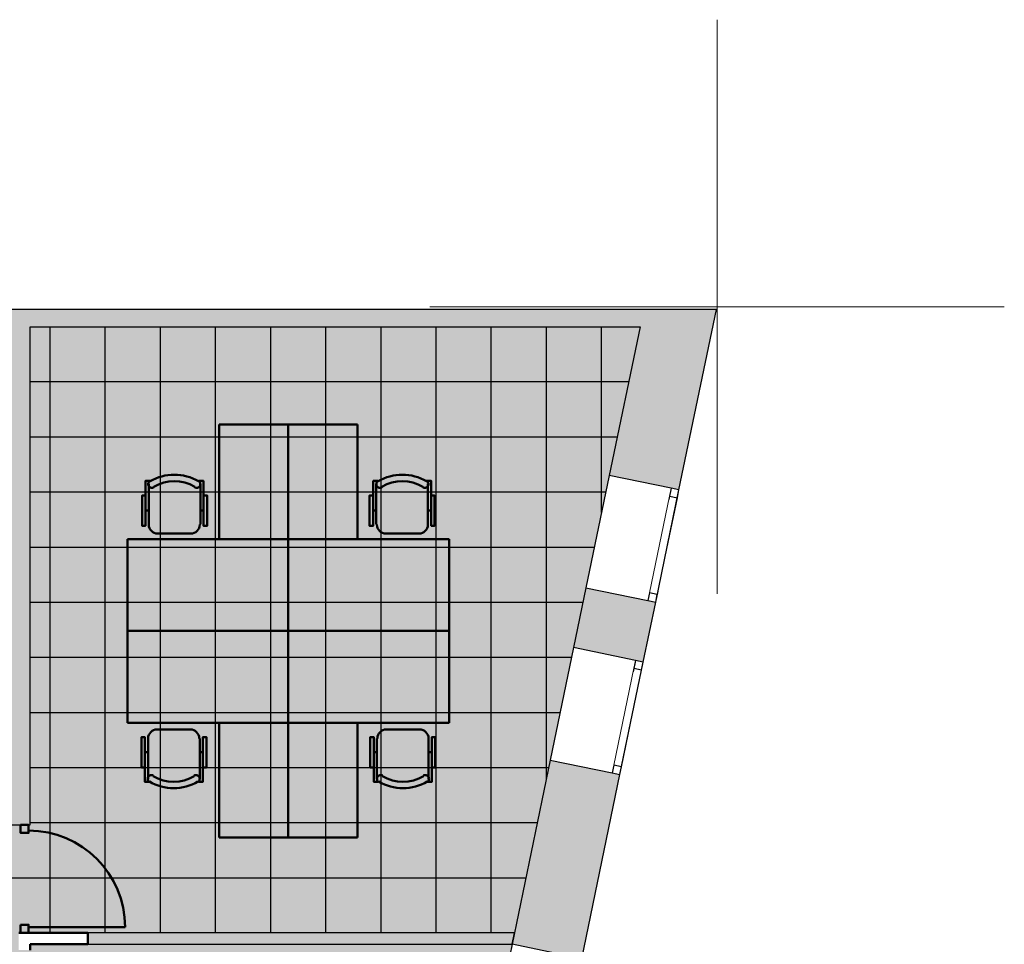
# Model space of a CAD drawing. Header units: metres. Extents: x -1 to 430, y -6 to 34.
# Tile 22 of 22: x 421 to 430, y 23 to 31. Entities that reach past the tile are written whole.
import ezdxf

# ---------------------------------------------------------------- set-up
doc = ezdxf.new("R2010")
doc.units = ezdxf.units.M
doc.linetypes.add('CONTINUA', pattern=[0])
doc.linetypes.add('PUNKT', pattern=[6.35, 0, -6.35])
for name, color, linetype, lineweight in [('3D P1 MURS EXISTENTS', 7, 'CONTINUA', 25), ('3D P1 MURS NOUS', 7, 'CONTINUA', 25), ('P1 ESCALES 2D', 7, 'CONTINUA', 25), ('P1 MOBLES', 7, 'CONTINUA', 25), ('P1 PAVIMENT', 7, 'CONTINUA', 25)]:
    doc.layers.add(name, color=color, linetype=linetype, lineweight=lineweight)

# ---------------------------------------------------------------- blocks, each defined once
blk = doc.blocks.new('TRAMA_1')
at = {"layer": 'P1 PAVIMENT', "linetype": 'CONTINUA', "lineweight": 25, "transparency": 33554687}
for points in [[(422.6338, 26.4), (422.64, 26.4062), (422.6463, 26.4), (422.64, 26.3938)], [(425.0337, 26.4), (425.04, 26.4062), (425.0462, 26.4), (425.04, 26.3938)], [(422.6338, 24), (422.64, 24.0062), (422.6463, 24), (422.64, 23.9937)], [(425.0337, 24), (425.04, 24.0062), (425.0462, 24), (425.04, 23.9937)]]:
    blk.add_hatch(color=7, dxfattribs=at).paths.add_polyline_path(points, flags=16)
at = {"layer": 'P1 PAVIMENT', "color": 7, "linetype": 'CONTINUA', "lineweight": 25, "transparency": 33554687}
for p, q in [((421.68, 26.4), (421.68, 28.0782)), ((422.16, 26.4), (422.16, 28.0782)), ((422.64, 26.4), (422.64, 28.0782)), ((423.12, 26.4), (423.12, 28.0782)), ((423.6, 26.4), (423.6, 28.0782)), ((424.08, 26.4), (424.08, 28.0782)), ((424.56, 26.4), (424.56, 28.0782)), ((425.04, 26.4), (425.04, 28.0782)), ((425.52, 26.4), (425.52, 28.0782)), ((426, 26.4), (426, 28.0782)), ((426.48, 26.4602), (426.48, 28.0782)), ((421.507, 27.6), (422.4, 27.6)), ((422.4, 27.6), (424.8, 27.6)), ((424.8, 27.6), (426.7162, 27.6)), ((421.507, 27.12), (422.4, 27.12)), ((422.4, 27.12), (424.8, 27.12)), ((424.8, 27.12), (426.6167, 27.12)), ((421.507, 26.64), (422.4, 26.64)), ((422.4, 26.64), (424.8, 26.64)), ((424.8, 26.64), (426.5173, 26.64)), ((421.68, 24), (421.68, 26.4)), ((422.16, 24), (422.16, 26.4)), ((422.64, 24), (422.64, 26.4)), ((423.12, 24), (423.12, 26.4)), ((423.6, 24), (423.6, 26.4)), ((424.08, 24), (424.08, 26.4)), ((424.56, 24), (424.56, 26.4)), ((425.04, 24), (425.04, 26.4)), ((425.52, 24), (425.52, 26.4)), ((426, 24.144), (426, 26.4)), ((421.507, 26.16), (422.4, 26.16)), ((422.4, 26.16), (424.8, 26.16)), ((424.8, 26.16), (426.4178, 26.16)), ((421.507, 25.68), (422.4, 25.68)), ((422.4, 25.68), (424.8, 25.68)), ((424.8, 25.68), (426.3183, 25.68)), ((421.507, 25.2), (422.4, 25.2)), ((422.4, 25.2), (424.8, 25.2)), ((424.8, 25.2), (426.2188, 25.2)), ((421.507, 24.72), (422.4, 24.72)), ((422.4, 24.72), (424.8, 24.72)), ((424.8, 24.72), (426.1194, 24.72)), ((421.507, 24.24), (422.4, 24.24)), ((422.4, 24.24), (424.8, 24.24)), ((424.8, 24.24), (426.0199, 24.24)), ((421.68, 22.8007), (421.68, 24)), ((422.16, 22.8007), (422.16, 24)), ((422.64, 22.8007), (422.64, 24)), ((423.12, 22.8007), (423.12, 24)), ((423.6, 22.8007), (423.6, 24)), ((424.08, 22.8007), (424.08, 24)), ((424.56, 22.8007), (424.56, 24)), ((425.04, 22.8007), (425.04, 24)), ((425.52, 22.8007), (425.52, 24)), ((421.507, 23.76), (422.4, 23.76)), ((422.4, 23.76), (424.8, 23.76)), ((424.8, 23.76), (425.9204, 23.76)), ((420, 23.28), (422.4, 23.28)), ((422.4, 23.28), (424.8, 23.28)), ((424.8, 23.28), (425.8209, 23.28))]:
    blk.add_line(p, q, dxfattribs=at)

msp = doc.modelspace()

# ---------------------------------------------------------------- hatches: boundary and pattern name
at = {"layer": '3D P1 MURS EXISTENTS', "linetype": 'CONTINUA', "lineweight": 18, "true_color": 0xa0a0a0, "transparency": 33554687}
for points in [[(426.8464, 28.2282), (401.2904, 28.2282), (401.2607, 28.0782), (426.8153, 28.0782)], [(426.8464, 28.2282), (426.8464, 28.2282), (426.8153, 28.0782), (426.8153, 28.0782), (426.5471, 26.7841), (427.1542, 26.6583), (427.4796, 28.2282), (426.8464, 28.2283)], [(421.507, 23.7407), (421.507, 28.0782), (421.337, 28.0782), (421.337, 23.7407)], [(426.9513, 25.6791), (426.3442, 25.8049), (426.2362, 25.284), (426.8433, 25.1582)], [(425.7009, 22.7009), (426.308, 22.5751), (426.6404, 24.179), (426.0333, 24.3048)]]:
    msp.add_hatch(color=253, dxfattribs=at).paths.add_polyline_path(points)
at = {"layer": '3D P1 MURS NOUS', "linetype": 'CONTINUA', "lineweight": 18, "true_color": 0x006e00, "transparency": 33554687}
msp.add_hatch(color=96, dxfattribs=at).paths.add_polyline_path([(422.007, 22.7007), (425.7009, 22.7007), (425.7216, 22.8007), (422.007, 22.8007)])
at = {"layer": 'P1 PAVIMENT', "linetype": 'CONTINUA', "lineweight": 25, "true_color": 0xa8d1ff, "transparency": 33554687}
h = msp.add_hatch(color=141, dxfattribs=at)
h.paths.add_polyline_path([(410.8472, 18.0827), (410.5993, 18.2166), (410.5542, 18.2441), (410.5897, 18.3045), (410.6341, 18.2774), (410.8788, 18.1451), (411.1301, 18.0259), (411.3873, 17.9199), (411.6497, 17.8276), (411.9165, 17.7491), (412.1871, 17.6847), (412.4607, 17.6346), (412.7365, 17.5988), (413.0138, 17.5776), (413.3066, 17.5705), (413.3066, 21.3124), (412.6165, 21.2595), (411.2065, 20.8204), (411.2066, 20.8197), (410.3864, 20.7495), (409.747, 21.1763), (409.747, 18.3096), (409.7493, 18.3096), (409.7493, 18.2396), (409.747, 18.2396), (409.747, 18.1095), (409.627, 18.1095), (409.627, 22.0762), (409.5179, 22.1774), (409.3185, 22.3439), (409.1106, 22.4998), (408.8949, 22.6445), (408.6719, 22.7778), (408.4422, 22.8992), (408.2065, 23.0084), (407.9654, 23.1051), (407.7196, 23.1891), (407.507, 23.2495), (407.51, 23.2607), (407.507, 23.2617), (407.507, 24.1595), (406.177, 24.1595), (406.177, 23.4195), (404.2866, 23.4195), (404.2866, 23.5195), (404.3366, 23.5195), (404.3366, 28.0782), (401.2607, 28.0782), (400.3575, 23.5195), (403.3466, 23.5195), (403.3466, 23.4195), (400.3377, 23.4195), (399.0648, 16.995), (399.9816, 16.8917), (399.9704, 16.7924), (399.0453, 16.8966), (398.2972, 13.1206), (400.936, 13.1206), (400.936, 13.4555), (400.9022, 13.4677), (400.872, 13.4852), (400.8452, 13.5077), (400.8227, 13.5345), (400.8053, 13.5647), (400.7933, 13.5976), (400.7872, 13.632), (400.7872, 13.6669), (400.7933, 13.7014), (400.8053, 13.7342), (400.8227, 13.7645), (400.8452, 13.7912), (400.872, 13.8137), (400.9022, 13.8312), (400.936, 13.8435), (400.936, 16.6836), (400.9045, 16.6871), (400.9157, 16.7865), (402.3914, 16.6203), (402.3802, 16.5209), (401.036, 16.6723), (401.036, 13.8442), (401.0717, 13.8312), (401.102, 13.8137), (401.1288, 13.7912), (401.1512, 13.7645), (401.1687, 13.7342), (401.1807, 13.7014), (401.1867, 13.6669), (401.1867, 13.632), (401.1807, 13.5976), (401.1687, 13.5647), (401.1512, 13.5345), (401.1288, 13.5077), (401.102, 13.4852), (401.0717, 13.4677), (401.036, 13.4547), (401.036, 13.1206), (403.3696, 13.1206), (403.3696, 16.4095), (403.3143, 16.4157), (403.3255, 16.5151), (403.3752, 16.5095), (404.7972, 16.5095), (404.7972, 16.4095), (403.4696, 16.4095), (403.4696, 13.1206), (405.7872, 13.1206), (405.7872, 13.455), (405.7522, 13.4677), (405.722, 13.4852), (405.6952, 13.5077), (405.6727, 13.5345), (405.6553, 13.5647), (405.6433, 13.5976), (405.6372, 13.632), (405.6372, 13.6669), (405.6433, 13.7014), (405.6553, 13.7342), (405.6727, 13.7645), (405.6952, 13.7912), (405.722, 13.8137), (405.7522, 13.8312), (405.7872, 13.8439), (405.7872, 16.4095), (405.7372, 16.4095), (405.7372, 16.5095), (405.9383, 16.5095), (405.9383, 16.4095), (405.8872, 16.4095), (405.8872, 13.8437), (405.9217, 13.8312), (405.952, 13.8137), (405.9788, 13.7912), (406.0023, 13.7631), (407.3616, 13.7631), (407.3616, 13.1206), (408.2373, 13.1206), (408.2373, 16.4095), (406.8783, 16.4095), (406.8783, 16.5095), (409.695, 16.5095), (409.695, 16.4095), (408.3373, 16.4095), (408.3373, 13.1206), (410.685, 13.1206), (410.685, 13.4546), (410.649, 13.4677), (410.6187, 13.4852), (410.5919, 13.5077), (410.5695, 13.5345), (410.552, 13.5647), (410.54, 13.5976), (410.534, 13.632), (410.534, 13.6669), (410.54, 13.7014), (410.552, 13.7342), (410.5695, 13.7645), (410.5919, 13.7912), (410.6187, 13.8137), (410.649, 13.8312), (410.685, 13.8443), (410.685, 16.4095), (410.635, 16.4095), (410.635, 16.5095), (410.8361, 16.5095), (410.8361, 16.4095), (410.785, 16.4095), (410.785, 13.8434), (410.8185, 13.8312), (410.8487, 13.8137), (410.8755, 13.7912), (410.898, 13.7645), (410.9154, 13.7342), (410.9274, 13.7014), (410.9335, 13.6669), (410.9335, 13.632), (410.9274, 13.5976), (410.9154, 13.5647), (410.898, 13.5345), (410.8755, 13.5077), (410.8487, 13.4852), (410.8185, 13.4677), (410.785, 13.4555), (410.785, 13.1206), (413.3874, 13.1206), (413.3874, 16.4095), (411.7361, 16.4095), (411.7361, 16.5095), (415.0981, 16.5095), (415.0981, 16.4095), (413.4874, 16.4095), (413.4874, 13.1206), (416.0881, 13.1206), (416.0881, 13.4547), (416.0522, 13.4677), (416.022, 13.4852), (415.9952, 13.5077), (415.9727, 13.5345), (415.9553, 13.5647), (415.9433, 13.5976), (415.9372, 13.632), (415.9372, 13.6669), (415.9433, 13.7014), (415.9553, 13.7342), (415.9727, 13.7645), (415.9952, 13.7912), (416.022, 13.8137), (416.0522, 13.8312), (416.0881, 13.8442), (416.0881, 16.4095), (416.0381, 16.4095), (416.0381, 16.5095), (416.2381, 16.5095), (416.2381, 16.4095), (416.1881, 16.4095), (416.1881, 13.8434), (416.2217, 13.8312), (416.252, 13.8137), (416.2788, 13.7912), (416.3012, 13.7645), (416.3187, 13.7342), (416.3307, 13.7014), (416.3367, 13.6669), (416.3367, 13.632), (416.3307, 13.5976), (416.3187, 13.5647), (416.3012, 13.5345), (416.2788, 13.5077), (416.252, 13.4852), (416.2217, 13.4677), (416.1881, 13.4555), (416.1881, 13.1206), (418.4973, 13.1206), (418.4973, 16.4095), (417.1781, 16.4095), (417.1781, 16.5095), (420.417, 16.5095), (420.417, 16.4095), (418.5973, 16.4095), (418.5973, 13.1206), (421.407, 13.1206), (421.407, 16.4095), (421.357, 16.4095), (421.357, 16.5095), (421.407, 16.5095), (421.407, 16.5695), (421.507, 16.5695), (421.507, 13.1206), (423.7155, 13.1206), (424.7142, 17.9395), (421.507, 17.9395), (421.507, 17.5095), (421.407, 17.5095), (421.407, 18.1395), (421.507, 18.1395), (421.507, 18.0395), (424.7349, 18.0395), (425.7009, 22.7007), (421.507, 22.7007), (421.507, 22.6507), (421.407, 22.6507), (421.407, 22.8007), (425.7216, 22.8007), (426.8153, 28.0782), (421.507, 28.0782), (421.507, 23.7407), (421.337, 23.7407), (421.337, 24.2395), (417.447, 24.2395), (417.447, 23.4895), (416.517, 23.4895), (416.517, 22.0695), (416.0484, 22.0695), (416.0484, 19.5653), (415.9784, 19.5653), (415.9784, 22.0695), (415.647, 22.0695), (414.1734, 21.4995), (413.4066, 21.32), (413.4066, 17.5741), (413.5699, 17.5787), (413.8472, 17.601), (414.1228, 17.6379), (414.3962, 17.6891), (414.6665, 17.7546), (414.9331, 17.8341), (415.1951, 17.9275), (415.4518, 18.0344), (415.7026, 18.1546), (415.9468, 18.2878), (416.1837, 18.4336), (416.2078, 18.4503), (415.9784, 18.7725), (415.9784, 18.7978), (416.0484, 18.7978), (416.0484, 18.7948), (416.2654, 18.49), (416.2666, 18.4909), (416.3059, 18.4331), (416.2489, 18.3925), (416.2484, 18.3932), (416.2219, 18.375), (415.9819, 18.2273), (415.7346, 18.0923), (415.4804, 17.9705), (415.2203, 17.8621), (414.9548, 17.7675), (414.6848, 17.687), (414.4109, 17.6206), (414.1339, 17.5687), (413.8546, 17.5314), (413.5737, 17.5087), (413.292, 17.5008), (413.0103, 17.5076), (412.7293, 17.5292), (412.4499, 17.5654), (412.1727, 17.6162), (411.8985, 17.6815), (411.6282, 17.761), (411.3623, 17.8545), (411.1018, 17.9618)])
h.paths.add_polyline_path([(410.7119, 18.0491), (410.8502, 18.0491), (410.939, 17.9432), (410.9609, 17.9054), (410.9758, 17.8643), (410.9834, 17.8213), (410.9834, 17.7776), (410.9758, 17.7346), (410.9609, 17.6935), (410.939, 17.6557), (410.911, 17.6222), (410.8775, 17.5942), (410.8396, 17.5723), (410.7986, 17.5574), (410.7556, 17.5498), (410.7119, 17.5498), (410.6689, 17.5574), (410.6278, 17.5723), (410.59, 17.5942), (410.5565, 17.6222), (410.5284, 17.6557), (410.5066, 17.6935), (410.4916, 17.7346), (410.484, 17.7776), (410.484, 17.8213), (410.4916, 17.8643), (410.5066, 17.9054), (410.5284, 17.9432), (410.5565, 17.9767), (410.59, 18.0048), (410.6278, 18.0266), (410.6689, 18.0416)], flags=16)
h.paths.add_polyline_path([(410.8472, 18.0827), (410.7119, 18.0491), (410.8054, 18.1025)], flags=16)
h.paths.add_polyline_path([(406.0367, 13.6669), (406.0367, 13.632), (406.0307, 13.5976), (406.0187, 13.5647), (406.0012, 13.5345), (405.9788, 13.5077), (405.952, 13.4852), (405.9217, 13.4677), (405.8872, 13.4552), (405.8872, 13.1206), (406.0743, 13.1206), (406.0743, 13.7206), (406.0753, 13.7331), (406.0191, 13.7331), (406.0307, 13.7014)])
h.paths.add_polyline_path([(421.407, 19.0795), (421.407, 21.7107), (421.507, 21.7107), (421.507, 19.0795)], flags=16)
h.paths.add_polyline_path([(405.6098, 17.6935), (405.5949, 17.7346), (405.5873, 17.7776), (405.5873, 17.8213), (405.5949, 17.8643), (405.6098, 17.9054), (405.6317, 17.9432), (405.6598, 17.9767), (405.6932, 18.0048), (405.7311, 18.0266), (405.7721, 18.0416), (405.8151, 18.0491), (405.8588, 18.0491), (405.9019, 18.0416), (405.9429, 18.0266), (405.9807, 18.0048), (406.0142, 17.9767), (406.0423, 17.9432), (406.0641, 17.9054), (406.0791, 17.8643), (406.0867, 17.8213), (406.0867, 17.7776), (406.0791, 17.7346), (406.0641, 17.6935), (406.0423, 17.6557), (406.0142, 17.6222), (405.9807, 17.5942), (405.9429, 17.5723), (405.9019, 17.5574), (405.8588, 17.5498), (405.8151, 17.5498), (405.7721, 17.5574), (405.7311, 17.5723), (405.6932, 17.5942), (405.6598, 17.6222), (405.6317, 17.6557)], flags=16)
h.paths.add_polyline_path([(400.9651, 17.5498), (400.9221, 17.5574), (400.8811, 17.5723), (400.8432, 17.5942), (400.8098, 17.6222), (400.7817, 17.6557), (400.7598, 17.6935), (400.7449, 17.7346), (400.7373, 17.7776), (400.7373, 17.8213), (400.7449, 17.8643), (400.7598, 17.9054), (400.7817, 17.9432), (400.8098, 17.9767), (400.8432, 18.0048), (400.8811, 18.0266), (400.9221, 18.0416), (400.9651, 18.0491), (401.0088, 18.0491), (401.0519, 18.0416), (401.0929, 18.0266), (401.1307, 18.0048), (401.1642, 17.9767), (401.1923, 17.9432), (401.2141, 17.9054), (401.2291, 17.8643), (401.2367, 17.8213), (401.2367, 17.7776), (401.2291, 17.7346), (401.2141, 17.6935), (401.1923, 17.6557), (401.1642, 17.6222), (401.1307, 17.5942), (401.0929, 17.5723), (401.0519, 17.5574), (401.0088, 17.5498)], flags=16)
h.paths.add_polyline_path([(421.2191, 24.0054), (421.2341, 23.9643), (421.2417, 23.9213), (421.2417, 23.8776), (421.2341, 23.8346), (421.2191, 23.7935), (421.1973, 23.7557), (421.1692, 23.7222), (421.1357, 23.6942), (421.0979, 23.6723), (421.0569, 23.6574), (421.0138, 23.6498), (420.9701, 23.6498), (420.9271, 23.6574), (420.8861, 23.6723), (420.8482, 23.6942), (420.8148, 23.7222), (420.7867, 23.7557), (420.7648, 23.7935), (420.7499, 23.8346), (420.7423, 23.8776), (420.7423, 23.9213), (420.7499, 23.9643), (420.7648, 24.0054), (420.7867, 24.0432), (420.8148, 24.0767), (420.8482, 24.1048), (420.8861, 24.1266), (420.9271, 24.1416), (420.9701, 24.1491), (421.0138, 24.1491), (421.0569, 24.1416), (421.0979, 24.1266), (421.1357, 24.1048), (421.1692, 24.0767), (421.1973, 24.0432)], flags=16)
h.paths.add_polyline_path([(401.1219, 23.6174), (401.0788, 23.6098), (401.0351, 23.6098), (400.9921, 23.6174), (400.9511, 23.6323), (400.9132, 23.6542), (400.8798, 23.6822), (400.8517, 23.7157), (400.8298, 23.7535), (400.8149, 23.7946), (400.8073, 23.8376), (400.8073, 23.8813), (400.8149, 23.9243), (400.8298, 23.9654), (400.8517, 24.0032), (400.8798, 24.0367), (400.9132, 24.0648), (400.9511, 24.0866), (400.9921, 24.1016), (401.0351, 24.1091), (401.0788, 24.1091), (401.1219, 24.1016), (401.1629, 24.0866), (401.2007, 24.0648), (401.2342, 24.0367), (401.2623, 24.0032), (401.2841, 23.9654), (401.2991, 23.9243), (401.3067, 23.8813), (401.3067, 23.8376), (401.2991, 23.7946), (401.2841, 23.7535), (401.2623, 23.7157), (401.2342, 23.6822), (401.2007, 23.6542), (401.1629, 23.6323)], flags=16)
h.paths.add_polyline_path([(420.8148, 17.9767), (420.8482, 18.0048), (420.8861, 18.0266), (420.9271, 18.0416), (420.9701, 18.0491), (421.0138, 18.0491), (421.0569, 18.0416), (421.0979, 18.0266), (421.1357, 18.0048), (421.1692, 17.9767), (421.1973, 17.9432), (421.2191, 17.9054), (421.2341, 17.8643), (421.2417, 17.8213), (421.2417, 17.7776), (421.2341, 17.7346), (421.2191, 17.6935), (421.1973, 17.6557), (421.1692, 17.6222), (421.1357, 17.5942), (421.0979, 17.5723), (421.0569, 17.5574), (421.0138, 17.5498), (420.9701, 17.5498), (420.9271, 17.5574), (420.8861, 17.5723), (420.8482, 17.5942), (420.8148, 17.6222), (420.7867, 17.6557), (420.7648, 17.6935), (420.7499, 17.7346), (420.7423, 17.7776), (420.7423, 17.8213), (420.7499, 17.8643), (420.7648, 17.9054), (420.7867, 17.9432)], flags=16)
h.paths.add_polyline_path([(420.9072, 14.3877), (420.877, 14.4052), (420.8502, 14.4277), (420.8277, 14.4545), (420.8103, 14.4847), (420.7983, 14.5176), (420.7922, 14.552), (420.7922, 14.5869), (420.7983, 14.6214), (420.8103, 14.6542), (420.8277, 14.6845), (420.8502, 14.7112), (420.877, 14.7337), (420.9072, 14.7512), (420.9401, 14.7631), (420.9745, 14.7692), (421.0095, 14.7692), (421.0439, 14.7631), (421.0767, 14.7512), (421.107, 14.7337), (421.1338, 14.7112), (421.1562, 14.6845), (421.1737, 14.6542), (421.1857, 14.6214), (421.1917, 14.5869), (421.1917, 14.552), (421.1857, 14.5176), (421.1737, 14.4847), (421.1562, 14.4545), (421.1338, 14.4277), (421.107, 14.4052), (421.0767, 14.3877), (421.0439, 14.3758), (421.0095, 14.3697), (420.9745, 14.3697), (420.9401, 14.3758)], flags=16)
h.paths.add_polyline_path([(416.3142, 17.6222), (416.2807, 17.5942), (416.2429, 17.5723), (416.2019, 17.5574), (416.1588, 17.5498), (416.1151, 17.5498), (416.0721, 17.5574), (416.0311, 17.5723), (415.9932, 17.5942), (415.9598, 17.6222), (415.9317, 17.6557), (415.9098, 17.6935), (415.8949, 17.7346), (415.8873, 17.7776), (415.8873, 17.8213), (415.8949, 17.8643), (415.9098, 17.9054), (415.9317, 17.9432), (415.9598, 17.9767), (415.9932, 18.0048), (416.0311, 18.0266), (416.0721, 18.0416), (416.1151, 18.0491), (416.1588, 18.0491), (416.2019, 18.0416), (416.2429, 18.0266), (416.2807, 18.0048), (416.3142, 17.9767), (416.3423, 17.9432), (416.3641, 17.9054), (416.3791, 17.8643), (416.3867, 17.8213), (416.3867, 17.7776), (416.3791, 17.7346), (416.3641, 17.6935), (416.3423, 17.6557)], flags=16)
h.paths.add_polyline_path([(410.8472, 18.0827), (410.9092, 18.0491), (410.8502, 18.0491), (410.8054, 18.1025), (410.7119, 18.0491)])

# ---------------------------------------------------------------- linework, layer by layer
at = {"layer": '3D P1 MURS EXISTENTS', "color": 7, "linetype": 'CONTINUA', "lineweight": 25, "transparency": 33554687}
for p, q in [((426.8464, 28.2282), (401.2904, 28.2282)), ((427.4796, 28.2282), (426.8464, 28.2283)), ((426.8464, 28.2283), (426.8464, 28.2282)), ((427.1542, 26.6583), (427.4796, 28.2282)), ((421.507, 23.7407), (421.507, 28.0782)), ((421.507, 28.0782), (426.8153, 28.0782)), ((426.8153, 28.0782), (426.5471, 26.7841)), ((426.5471, 26.7841), (426.3442, 25.8049)), ((427.0857, 26.6725), (426.5471, 26.7841)), ((427.1542, 26.6583), (427.0857, 26.6725)), ((426.9513, 25.6791), (427.1542, 26.6583)), ((426.3442, 25.8049), (426.2362, 25.284)), ((426.3442, 25.8049), (426.8828, 25.6933)), ((426.8433, 25.1582), (426.9513, 25.6791)), ((426.8828, 25.6933), (426.9513, 25.6791)), ((426.2362, 25.284), (426.0333, 24.3048)), ((426.7748, 25.1724), (426.2362, 25.284)), ((426.6404, 24.179), (426.8433, 25.1582)), ((426.8433, 25.1582), (426.7748, 25.1724)), ((426.0333, 24.3048), (425.7009, 22.7009)), ((426.0333, 24.3048), (426.5719, 24.1932)), ((426.308, 22.5751), (426.6404, 24.179)), ((426.5719, 24.1932), (426.6404, 24.179)), ((421.337, 23.7407), (421.507, 23.7407)), ((425.7009, 22.7009), (425.498, 21.7217)), ((426.2395, 22.5893), (425.7009, 22.7009))]:
    msp.add_line(p, q, dxfattribs=at)
at = {"layer": '3D P1 MURS EXISTENTS', "color": 7, "linetype": 'PUNKT', "lineweight": 25, "transparency": 33554687}
for p, q in [((427.0857, 26.6725), (426.8828, 25.6933)), ((427.1542, 26.6583), (427.0857, 26.6725)), ((426.9513, 25.6791), (427.1542, 26.6583)), ((426.8828, 25.6933), (426.9513, 25.6791)), ((426.7748, 25.1724), (426.5719, 24.1932)), ((426.6404, 24.179), (426.8433, 25.1582)), ((426.8433, 25.1582), (426.7748, 25.1724)), ((426.5719, 24.1932), (426.6404, 24.179))]:
    msp.add_line(p, q, dxfattribs=at)
at = {"layer": '3D P1 MURS EXISTENTS', "color": 7, "linetype": 'CONTINUA', "lineweight": 25, "transparency": 33554687}
for points in [[(427.14, 26.5897), (427.1542, 26.6583), (427.0857, 26.6725), (427.0715, 26.604), (427.14, 26.5897)], [(426.9513, 25.6791), (426.9655, 25.7476), (426.897, 25.7618), (426.8828, 25.6933), (426.9513, 25.6791)], [(426.8291, 25.0896), (426.8433, 25.1582), (426.7748, 25.1724), (426.7606, 25.1038), (426.8291, 25.0896)], [(426.6404, 24.179), (426.6546, 24.2475), (426.5861, 24.2617), (426.5719, 24.1932), (426.6404, 24.179)]]:
    msp.add_lwpolyline(points, close=True, dxfattribs=at)
at = {"layer": '3D P1 MURS EXISTENTS', "color": 40, "linetype": 'CONTINUA', "lineweight": 18, "transparency": 33554687}
for points in [[(426.9655, 25.7476), (427.14, 26.5897), (427.0715, 26.604), (426.897, 25.7618), (426.9655, 25.7476)], [(426.6546, 24.2475), (426.8291, 25.0896), (426.7606, 25.1038), (426.5861, 24.2617), (426.6546, 24.2475)]]:
    msp.add_lwpolyline(points, close=True, dxfattribs=at)
at = {"layer": '3D P1 MURS NOUS', "color": 4, "linetype": 'CONTINUA', "lineweight": 50, "transparency": 33554687}
for p, q in [((421.492, 22.8507), (422.332, 22.8507)), ((421.407, 22.8007), (421.507, 22.8007)), ((422.007, 22.8007), (421.507, 22.8007)), ((422.007, 22.7007), (422.007, 22.8007)), ((421.507, 22.7007), (422.007, 22.7007)), ((421.507, 22.6507), (421.507, 22.7007))]:
    msp.add_line(p, q, dxfattribs=at)
at = {"layer": '3D P1 MURS NOUS', "color": 7, "linetype": 'CONTINUA', "lineweight": 25, "transparency": 33554687}
for p, q in [((425.7216, 22.8007), (422.007, 22.8007)), ((422.007, 22.8007), (422.007, 22.7007)), ((425.7009, 22.7007), (425.7216, 22.8007)), ((422.007, 22.7007), (425.7009, 22.7007))]:
    msp.add_line(p, q, dxfattribs=at)
at = {"layer": '3D P1 MURS NOUS', "color": 4, "linetype": 'CONTINUA', "lineweight": 50, "transparency": 33554687}
for points in [[(421.422, 23.7407), (421.422, 23.6707), (421.492, 23.6707), (421.492, 23.7407), (421.422, 23.7407)], [(421.422, 22.8707), (421.422, 22.8007), (421.492, 22.8007), (421.492, 22.8707), (421.422, 22.8707)]]:
    msp.add_lwpolyline(points, close=True, dxfattribs=at)
msp.add_arc((421.492, 22.8507), 0.84, 0, 90, dxfattribs=at)
at = {"layer": 'P1 ESCALES 2D', "color": 52, "linetype": 'CONTINUA', "lineweight": 13, "transparency": 33554687}
for p, q in [((427.4864, 30.7517), (427.4864, 25.7517)), ((424.9864, 28.2517), (429.9864, 28.2517))]:
    msp.add_line(p, q, dxfattribs=at)
at = {"layer": 'P1 MOBLES', "color": 202, "linetype": 'CONTINUA', "lineweight": 50, "transparency": 33554687}
for p, q in [((422.5392, 26.3582), (422.5392, 26.7096)), ((422.9879, 26.7096), (422.9879, 26.3582)), ((424.5185, 26.7096), (424.5185, 26.3582)), ((424.9672, 26.3582), (424.9672, 26.7096)), ((422.5096, 26.4767), (422.5392, 26.4767)), ((423.0133, 26.4767), (422.9879, 26.4767)), ((424.4931, 26.4767), (424.5185, 26.4767)), ((424.9968, 26.4767), (424.9672, 26.4767)), ((422.9075, 26.2778), (422.6197, 26.2778)), ((424.5989, 26.2778), (424.8868, 26.2778)), ((423.7532, 26.2292), (422.3531, 26.2292)), ((422.3531, 26.2292), (422.3531, 25.4292)), ((423.7532, 25.4292), (423.7532, 26.2292)), ((423.7532, 25.4292), (423.7532, 26.2292)), ((423.7532, 26.2292), (425.1534, 26.2292)), ((425.1534, 26.2292), (425.1534, 25.4292)), ((422.3531, 25.4292), (423.7532, 25.4292)), ((422.3531, 24.6291), (422.3531, 25.4292)), ((422.3531, 25.4292), (423.7532, 25.4292)), ((423.7532, 25.4292), (423.7532, 24.6291)), ((423.7532, 25.4292), (423.7532, 24.6291)), ((425.1534, 25.4292), (423.7532, 25.4292)), ((425.1534, 25.4292), (423.7532, 25.4292)), ((425.1534, 24.6291), (425.1534, 25.4292)), ((423.7532, 24.6291), (422.3531, 24.6291)), ((423.7532, 24.6291), (425.1534, 24.6291)), ((422.9023, 24.5718), (422.6145, 24.5718)), ((424.6041, 24.5718), (424.8919, 24.5718)), ((422.534, 24.4914), (422.534, 24.14)), ((422.9828, 24.14), (422.9828, 24.4914)), ((424.5237, 24.14), (424.5237, 24.4914)), ((424.9724, 24.4914), (424.9724, 24.14)), ((422.5044, 24.3729), (422.534, 24.3729)), ((423.0082, 24.3729), (422.9828, 24.3729)), ((424.4983, 24.3729), (424.5237, 24.3729)), ((425.002, 24.3729), (424.9724, 24.3729))]:
    msp.add_line(p, q, dxfattribs=at)
for points in [[(423.1521, 27.2282), (423.7532, 27.2282), (423.7532, 26.2292), (423.1521, 26.2292), (423.1521, 27.2282)], [(424.3543, 27.2282), (423.7532, 27.2282), (423.7532, 26.2292), (424.3543, 26.2292), (424.3543, 27.2282)], [(423.1521, 23.6301), (423.7532, 23.6301), (423.7532, 24.6291), (423.1521, 24.6291), (423.1521, 23.6301)], [(424.3543, 23.6301), (423.7532, 23.6301), (423.7532, 24.6291), (424.3543, 24.6291), (424.3543, 23.6301)]]:
    msp.add_lwpolyline(points, close=True, dxfattribs=at)
for points in [[(422.5096, 26.608), (422.48, 26.608), (422.48, 26.3455), (422.5096, 26.3455), (422.5096, 26.735), (422.5519, 26.735)], [(422.5478, 26.7335), (422.5429, 26.7294), (422.539, 26.7246), (422.5361, 26.7192), (422.5344, 26.7134), (422.5337, 26.7074), (422.5342, 26.7013), (422.536, 26.6954), (422.5389, 26.6897), (422.5429, 26.6847), (422.5477, 26.6808), (422.5531, 26.6779), (422.5588, 26.676), (422.5649, 26.6754), (422.5709, 26.6758), (422.5769, 26.6775), (422.5826, 26.6804)], [(422.9378, 26.6804), (422.9435, 26.6775), (422.9495, 26.6758), (422.9555, 26.6754), (422.9616, 26.676), (422.9673, 26.6779), (422.9727, 26.6808), (422.9775, 26.6847), (422.9815, 26.6897), (422.9844, 26.6954), (422.9862, 26.7013), (422.9867, 26.7074), (422.9861, 26.7134), (422.9843, 26.7192), (422.9814, 26.7246), (422.9775, 26.7294), (422.9726, 26.7335)], [(423.0133, 26.608), (423.0472, 26.608), (423.0472, 26.3455), (423.0133, 26.3455), (423.0133, 26.735), (422.9752, 26.735)], [(424.4931, 26.608), (424.4592, 26.608), (424.4592, 26.3455), (424.4931, 26.3455), (424.4931, 26.735), (424.5312, 26.735)], [(424.5686, 26.6804), (424.5629, 26.6775), (424.557, 26.6758), (424.5509, 26.6754), (424.5449, 26.676), (424.5391, 26.6779), (424.5337, 26.6808), (424.529, 26.6847), (424.5249, 26.6897), (424.522, 26.6954), (424.5203, 26.7013), (424.5197, 26.7074), (424.5204, 26.7134), (424.5221, 26.7192), (424.525, 26.7246), (424.5289, 26.7294), (424.5338, 26.7335)], [(424.9586, 26.7335), (424.9636, 26.7294), (424.9675, 26.7246), (424.9703, 26.7192), (424.9721, 26.7134), (424.9727, 26.7074), (424.9722, 26.7013), (424.9705, 26.6954), (424.9675, 26.6897), (424.9635, 26.6847), (424.9587, 26.6808), (424.9534, 26.6779), (424.9476, 26.676), (424.9416, 26.6754), (424.9355, 26.6758), (424.9295, 26.6775), (424.9238, 26.6804)], [(424.9968, 26.608), (425.0265, 26.608), (425.0265, 26.3455), (424.9968, 26.3455), (424.9968, 26.735), (424.9545, 26.735)], [(422.538, 26.3557), (422.5395, 26.3399), (422.5441, 26.3252), (422.5513, 26.3119), (422.5609, 26.3004), (422.5725, 26.2908), (422.5858, 26.2836), (422.6005, 26.279), (422.6163, 26.2774)], [(422.9041, 26.2774), (422.9199, 26.279), (422.9346, 26.2836), (422.9479, 26.2908), (422.9595, 26.3004), (422.9691, 26.3119), (422.9763, 26.3252), (422.9809, 26.3399), (422.9825, 26.3557)], [(424.6023, 26.2774), (424.5865, 26.279), (424.5718, 26.2836), (424.5585, 26.2908), (424.5469, 26.3004), (424.5374, 26.3119), (424.5301, 26.3252), (424.5256, 26.3399), (424.524, 26.3557)], [(424.9685, 26.3557), (424.9669, 26.3399), (424.9623, 26.3252), (424.9551, 26.3119), (424.9455, 26.3004), (424.9339, 26.2908), (424.9206, 26.2836), (424.9059, 26.279), (424.8902, 26.2774)], [(422.5328, 24.4939), (422.5344, 24.5097), (422.5389, 24.5244), (422.5461, 24.5377), (422.5557, 24.5493), (422.5673, 24.5588), (422.5806, 24.566), (422.5953, 24.5706), (422.6111, 24.5722)], [(422.899, 24.5722), (422.9147, 24.5706), (422.9294, 24.566), (422.9427, 24.5588), (422.9543, 24.5493), (422.9639, 24.5377), (422.9711, 24.5244), (422.9757, 24.5097), (422.9773, 24.4939)], [(424.6075, 24.5722), (424.5917, 24.5706), (424.577, 24.566), (424.5637, 24.5588), (424.5521, 24.5493), (424.5425, 24.5377), (424.5353, 24.5244), (424.5307, 24.5097), (424.5292, 24.4939)], [(424.9737, 24.4939), (424.9721, 24.5097), (424.9675, 24.5244), (424.9603, 24.5377), (424.9507, 24.5493), (424.9391, 24.5588), (424.9258, 24.566), (424.9111, 24.5706), (424.8953, 24.5722)], [(422.5044, 24.2416), (422.4748, 24.2416), (422.4748, 24.5041), (422.5044, 24.5041), (422.5044, 24.1146), (422.5467, 24.1146)], [(423.0082, 24.2416), (423.042, 24.2416), (423.042, 24.5041), (423.0082, 24.5041), (423.0082, 24.1146), (422.9701, 24.1146)], [(424.4983, 24.2416), (424.4644, 24.2416), (424.4644, 24.5041), (424.4983, 24.5041), (424.4983, 24.1146), (424.5364, 24.1146)], [(425.002, 24.2416), (425.0316, 24.2416), (425.0316, 24.5041), (425.002, 24.5041), (425.002, 24.1146), (424.9597, 24.1146)], [(422.5426, 24.1161), (422.5377, 24.1202), (422.5338, 24.125), (422.5309, 24.1304), (422.5292, 24.1362), (422.5285, 24.1422), (422.5291, 24.1483), (422.5308, 24.1543), (422.5337, 24.1599), (422.5378, 24.1649), (422.5425, 24.1688), (422.5479, 24.1717), (422.5537, 24.1736), (422.5597, 24.1743), (422.5658, 24.1738), (422.5717, 24.1721), (422.5774, 24.1692)], [(422.9326, 24.1692), (422.9383, 24.1721), (422.9443, 24.1738), (422.9504, 24.1743), (422.9564, 24.1736), (422.9622, 24.1717), (422.9675, 24.1688), (422.9723, 24.1649), (422.9763, 24.1599), (422.9793, 24.1543), (422.981, 24.1483), (422.9815, 24.1422), (422.9809, 24.1362), (422.9791, 24.1304), (422.9763, 24.125), (422.9724, 24.1202), (422.9674, 24.1161)], [(424.5738, 24.1692), (424.5681, 24.1721), (424.5621, 24.1738), (424.5561, 24.1743), (424.55, 24.1736), (424.5443, 24.1717), (424.5389, 24.1688), (424.5341, 24.1649), (424.5301, 24.1599), (424.5272, 24.1543), (424.5254, 24.1483), (424.5249, 24.1422), (424.5256, 24.1362), (424.5273, 24.1304), (424.5302, 24.125), (424.5341, 24.1202), (424.539, 24.1161)], [(424.9638, 24.1161), (424.9687, 24.1202), (424.9726, 24.125), (424.9755, 24.1304), (424.9773, 24.1362), (424.9779, 24.1422), (424.9774, 24.1483), (424.9756, 24.1543), (424.9727, 24.1599), (424.9687, 24.1649), (424.9639, 24.1688), (424.9585, 24.1717), (424.9528, 24.1736), (424.9467, 24.1743), (424.9407, 24.1738), (424.9347, 24.1721), (424.929, 24.1692)]]:
    msp.add_lwpolyline(points, dxfattribs=at)
for centre, radius, start, end in [((422.7603, 26.373), 0.4167, 59.57365, 120.44552), ((424.7461, 26.373), 0.4167, 59.55448, 120.42635), ((422.7603, 26.3941), 0.3405, 58.25814, 121.76508), ((424.7461, 26.3941), 0.3405, 58.23492, 121.74186), ((422.7551, 24.4767), 0.4167, 239.55448, 300.42635), ((422.7551, 24.4555), 0.3405, 238.23492, 301.74186), ((424.7513, 24.4767), 0.4167, 239.57365, 300.44552), ((424.7513, 24.4555), 0.3405, 238.25814, 301.76508)]:
    msp.add_arc(centre, radius, start, end, dxfattribs=at)

# ---------------------------------------------------------------- block references
at = {"layer": 'P1 PAVIMENT', "color": 7, "linetype": 'CONTINUA', "lineweight": 25, "transparency": 33554687}
msp.add_blockref('TRAMA_1', (0, 0), dxfattribs=at)

doc.saveas('drawing.dxf')
